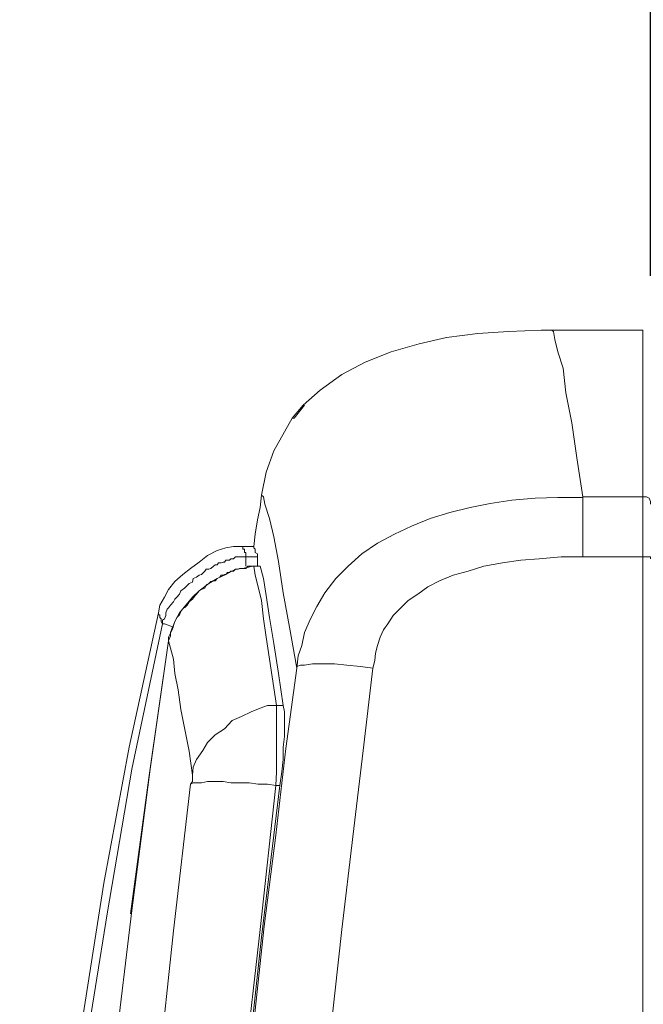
# Model space of a CAD drawing. Header units: millimetres. Extents: x 0 to 283, y 0 to 196.
# Tile 20 of 32: x 100 to 110, y 118 to 134. Entities that reach past the tile are written whole.
import ezdxf

# ---------------------------------------------------------------- set-up
doc = ezdxf.new("R2010")
doc.units = ezdxf.units.MM
doc.layers.get('0').update_dxf_attribs({"linetype": 'CONTINUOUS'})
doc.layers.get('DEFPOINTS').update_dxf_attribs({"linetype": 'CONTINUOUS'})
doc.layers.add('VISIBLE', color=7, linetype='CONTINUOUS', lineweight=0)
doc.styles.add('SANSSERIF', font='sanss___.ttf')
doc.dimstyles.new('ISO-25$0', dxfattribs={"dimtxt": 2.5, "dimasz": 2.5, "dimexe": 1.25, "dimexo": 1, "dimgap": 0.6, "dimtad": 1, "dimdec": 1, "dimzin": 9, "dimdsep": 46, "dimtxsty": 'SANSSERIF', "dimcen": 0.75, "dimadec": 1, "dimazin": 0, "dimtfac": 1, "dimtdec": 1, "dimtmove": 0, "dimatfit": 3, "dimfxl": 1, "dimarcsym": 0})

# ---------------------------------------------------------------- blocks, each defined once
blk = doc.blocks.new('*D35')
at = {"layer": 'DEFPOINTS', "color": 0, "transparency": 16777216}
for p in [(84.675, 140.501), (110.355, 129.045), (84.675, 96.217)]:
    blk.add_point(p, dxfattribs=at)
at = {"layer": 'VISIBLE', "color": 0, "lineweight": -2, "transparency": 16777216}
for p, q in [((84.675, 97.217), (84.675, 141.751)), ((110.355, 130.045), (110.355, 141.751)), ((107.855, 140.501), (87.175, 140.501))]:
    blk.add_line(p, q, dxfattribs=at)
at = {"layer": 'VISIBLE', "color": 0, "transparency": 16777216}
for points in [[(87.175, 140.917), (87.175, 140.084), (84.675, 140.501)], [(107.855, 140.917), (107.855, 140.084), (110.355, 140.501)]]:
    blk.add_solid(points, dxfattribs=at)
at = {"layer": 'VISIBLE', "color": 0, "transparency": 16777216, "insert": (97.515, 142.388), "char_height": 2.5, "attachment_point": 5, "style": 'SANSSERIF'}
blk.add_mtext('51.4', dxfattribs=at)

msp = doc.modelspace()

# ---------------------------------------------------------------- linework, layer by layer
at = {"linetype": 'Continuous', "lineweight": 9}
for points in [[(108.755, 129.167), (108.59, 129.167), (108.061, 129.145), (107.564, 129.112), (107.057, 129.045), (106.615, 128.946), (106.163, 128.814), (105.744, 128.648), (105.369, 128.45), (105.016, 128.196), (104.74, 127.953)], [(108.755, 129.167), (108.789, 129.145), (108.811, 129.012), (108.855, 128.814), (108.943, 128.549), (108.987, 128.152), (109.086, 127.667), (109.164, 127.104), (109.263, 126.475)], [(110.234, 129.167), (108.755, 129.167), (108.755, 129.167)], [(110.234, 129.167), (110.234, 73.934), (110.234, 73.934)], [(104.74, 127.953), (104.564, 127.744), (104.564, 127.744)], [(104.762, 127.953), (104.597, 127.744), (104.597, 127.744)], [(104.564, 127.744), (104.442, 127.523), (104.266, 127.214), (104.144, 126.872), (104.067, 126.497)], [(104.597, 127.744), (104.564, 127.744), (104.564, 127.744)], [(103.946, 125.67), (103.968, 125.869), (104.001, 126.1), (104.045, 126.299), (104.067, 126.497)], [(104.067, 126.497), (104.1, 126.475), (104.122, 126.354), (104.2, 126.122), (104.266, 125.824), (104.343, 125.427), (104.42, 124.92), (104.52, 124.368), (104.641, 123.706)], [(109.263, 126.475), (109.263, 125.505), (109.263, 125.505)], [(109.263, 126.475), (110.234, 126.475), (110.234, 126.475)], [(110.355, 126.354), (110.355, 126.398), (110.333, 126.453), (110.289, 126.475), (110.234, 126.475)], [(104.641, 123.706), (104.663, 123.905), (104.718, 124.07), (104.762, 124.28), (104.861, 124.501), (104.961, 124.699), (105.093, 124.92), (105.27, 125.152), (105.468, 125.35), (105.689, 125.549), (105.943, 125.725), (106.218, 125.869), (106.494, 126.001), (106.792, 126.122), (107.112, 126.222), (107.443, 126.299), (107.763, 126.365), (108.116, 126.42), (108.491, 126.453), (108.855, 126.464), (109.263, 126.464)], [(103.747, 125.67), (103.615, 125.67), (103.494, 125.648), (103.35, 125.604), (103.196, 125.527), (103.063, 125.416), (102.92, 125.317), (102.799, 125.218), (102.666, 125.107), (102.567, 124.975), (102.501, 124.854), (102.424, 124.721), (102.402, 124.6)], [(103.747, 125.67), (103.769, 125.67), (103.769, 125.648), (103.769, 125.626), (103.791, 125.626), (103.791, 125.604), (103.791, 125.571), (103.814, 125.571), (103.814, 125.549)], [(103.946, 125.67), (103.747, 125.67), (103.747, 125.67)], [(103.814, 125.549), (103.814, 125.505), (103.814, 125.505)], [(104.001, 125.505), (104.001, 125.527), (104.001, 125.549), (103.968, 125.571), (103.968, 125.604), (103.968, 125.626), (103.946, 125.648), (103.946, 125.67)], [(101.971, 122.074), (102.468, 124.423), (102.468, 124.479), (102.501, 124.501), (102.523, 124.556), (102.523, 124.6), (102.545, 124.655), (102.567, 124.677), (102.6, 124.721), (102.644, 124.776), (102.666, 124.821), (102.699, 124.854), (102.744, 124.898), (102.766, 124.953), (102.821, 124.997), (102.843, 125.019), (102.898, 125.074), (102.953, 125.096), (102.964, 125.152), (103.019, 125.174), (103.063, 125.207), (103.097, 125.218), (103.152, 125.273), (103.174, 125.306), (103.218, 125.306), (103.251, 125.317), (103.295, 125.35), (103.317, 125.372), (103.35, 125.372), (103.372, 125.405), (103.416, 125.405), (103.45, 125.416), (103.472, 125.416), (103.494, 125.449), (103.516, 125.449), (103.549, 125.449)], [(103.549, 125.449), (103.571, 125.471), (103.593, 125.471), (103.615, 125.471), (103.648, 125.505), (103.67, 125.505), (103.692, 125.505), (103.714, 125.505), (103.747, 125.505), (103.769, 125.505), (103.791, 125.505), (103.814, 125.505)], [(103.814, 125.505), (103.814, 125.35), (103.814, 125.35)], [(103.814, 125.505), (104.001, 125.505), (104.001, 125.505)], [(104.001, 125.505), (104.001, 125.471), (104.001, 125.416), (104.001, 125.372), (104.001, 125.35)], [(105.865, 123.706), (105.898, 123.828), (105.909, 123.949), (105.943, 124.07), (105.987, 124.203), (106.042, 124.324), (106.108, 124.423), (106.196, 124.556), (106.318, 124.677), (106.439, 124.799), (106.593, 124.898), (106.759, 125.019), (106.946, 125.118), (107.167, 125.207), (107.41, 125.273), (107.663, 125.35), (107.961, 125.405), (108.259, 125.449), (108.557, 125.471), (108.91, 125.505), (109.263, 125.505)], [(109.263, 125.505), (110.234, 125.505), (110.234, 125.505)], [(110.355, 125.471), (110.355, 125.505), (110.333, 125.505), (110.289, 125.505), (110.234, 125.505)], [(103.648, 125.306), (103.494, 125.218), (103.35, 125.152), (103.218, 125.074), (103.063, 124.953), (102.953, 124.854), (102.843, 124.721), (102.744, 124.6), (102.666, 124.457), (102.622, 124.324), (102.567, 124.203), (102.567, 124.148)], [(102.821, 124.677), (102.865, 124.721), (102.898, 124.776), (102.953, 124.821), (102.997, 124.876), (103.019, 124.898), (103.063, 124.953), (103.097, 124.975), (103.152, 124.997), (103.174, 125.052), (103.218, 125.074), (103.251, 125.107), (103.295, 125.118), (103.317, 125.118), (103.35, 125.152), (103.394, 125.174), (103.416, 125.207), (103.45, 125.207), (103.472, 125.218), (103.494, 125.218), (103.516, 125.251), (103.549, 125.251)], [(103.549, 125.251), (103.571, 125.273), (103.593, 125.273), (103.615, 125.273), (103.648, 125.306), (103.67, 125.306), (103.692, 125.306), (103.714, 125.317), (103.747, 125.317), (103.769, 125.317), (103.791, 125.317), (103.814, 125.317), (103.847, 125.35), (103.869, 125.35), (103.902, 125.35), (103.924, 125.35), (103.946, 125.35)], [(103.924, 125.35), (103.769, 125.317), (103.648, 125.306)], [(103.946, 125.35), (103.924, 125.35), (103.924, 125.35)], [(103.946, 125.35), (103.968, 125.207), (104.012, 125.019), (104.067, 124.799), (104.1, 124.501), (104.144, 124.203), (104.2, 123.85), (104.31, 123.1)], [(103.946, 125.35), (104.045, 125.35), (104.045, 125.35)], [(103.946, 125.35), (104.045, 125.35), (104.045, 125.35)], [(104.1, 125.152), (104.045, 125.35), (104.045, 125.35)], [(104.42, 123.1), (104.343, 123.618), (104.266, 124.104), (104.2, 124.523), (104.144, 124.876), (104.1, 125.152)], [(100.515, 111.396), (100.67, 113.613), (100.901, 115.841), (101.177, 118.036), (101.519, 120.232), (101.927, 122.427), (102.402, 124.6)], [(102.402, 124.6), (102.402, 124.567), (102.424, 124.567), (102.424, 124.556), (102.424, 124.523), (102.446, 124.501), (102.446, 124.479), (102.446, 124.457), (102.468, 124.423)], [(102.699, 124.523), (102.744, 124.567), (102.766, 124.622)], [(102.468, 124.423), (102.501, 124.423), (102.644, 124.368)], [(102.6, 124.28), (102.622, 124.357), (102.644, 124.401)], [(102.644, 124.401), (102.666, 124.457), (102.699, 124.523)], [(101.949, 119.735), (102.247, 121.93), (102.567, 124.148), (102.6, 124.225), (102.6, 124.28)], [(102.567, 124.148), (102.269, 122.074), (101.971, 119.79), (101.696, 117.507), (101.475, 115.312), (101.265, 113.15), (101.155, 111.296)], [(102.567, 124.148), (102.6, 124.026), (102.644, 123.85), (102.666, 123.618), (102.721, 123.353), (102.766, 123.034)], [(104.641, 123.729), (104.696, 123.751), (104.762, 123.751), (104.895, 123.773), (105.06, 123.773), (105.248, 123.773), (105.446, 123.751), (105.667, 123.729), (105.865, 123.706)], [(103.946, 117.981), (104.111, 119.537), (104.299, 121.004), (104.464, 122.405), (104.641, 123.706)], [(105.192, 117.915), (105.369, 119.482), (105.545, 120.982), (105.711, 122.372), (105.865, 123.706)], [(102.766, 123.034), (102.898, 122.361), (102.953, 121.975)], [(104.31, 123.1), (104.167, 123.1), (104.045, 123.056), (103.902, 123), (103.747, 122.923), (103.593, 122.857), (103.472, 122.725), (103.317, 122.625), (103.196, 122.504), (103.119, 122.372), (103.019, 122.228), (102.964, 122.107), (102.953, 121.975)], [(104.31, 123.1), (104.31, 123), (104.31, 122.901), (104.31, 122.758), (104.31, 122.603), (104.31, 122.427), (104.31, 122.228), (104.31, 122.03), (104.299, 121.809)], [(104.31, 123.1), (104.42, 123.1), (104.42, 123.1)], [(104.42, 123.1), (104.442, 123), (104.442, 122.901), (104.442, 122.758), (104.442, 122.603), (104.42, 122.427), (104.42, 122.228), (104.398, 122.03), (104.365, 121.809)], [(100.515, 110.271), (100.703, 112.642), (100.923, 115.014), (101.199, 117.386), (101.574, 119.735), (101.971, 122.074)], [(102.953, 121.975), (102.953, 121.953), (102.953, 121.93), (102.953, 121.908), (102.953, 121.875), (102.92, 121.831)], [(104.299, 121.809), (104.167, 121.831), (104.012, 121.831), (103.869, 121.853), (103.714, 121.853), (103.571, 121.853), (103.45, 121.875), (103.295, 121.875), (103.196, 121.875), (103.097, 121.853), (103.019, 121.853), (102.964, 121.853), (102.92, 121.831)], [(102.92, 121.831), (102.644, 119.459), (102.402, 117.187), (102.203, 114.992), (102.015, 112.896), (101.872, 110.899), (101.773, 108.969), (101.674, 107.127), (101.618, 105.362)], [(104.299, 121.809), (104.045, 119.482), (103.791, 117.264), (103.593, 115.113), (103.416, 113.072), (103.262, 111.12), (103.174, 109.223), (103.063, 107.425), (103.019, 105.682)], [(103.052, 105.682), (103.174, 108.572), (103.35, 111.396), (103.571, 114.165), (103.791, 116.812), (104.067, 119.36), (104.365, 121.809)], [(104.299, 121.809), (104.365, 121.809), (104.365, 121.809)]]:
    msp.add_lwpolyline(points, dxfattribs=at)
for points in [[(103.946, 125.35), (103.946, 125.35)], [(104.045, 125.35), (104.045, 125.35)], [(102.567, 124.148), (102.567, 124.148)]]:
    msp.add_lwpolyline(points, close=True, dxfattribs=at)

# ---------------------------------------------------------------- dimensions: what is measured, and where the dimension line sits
at = {"layer": 'VISIBLE'}
dim = msp.add_linear_dim(base=(84.675, 140.501), p1=(110.355, 129.045), p2=(84.675, 96.217), dimstyle='ISO-25$0', override={"dimlfac": 2}, dxfattribs=at)
dim.commit()
dim.dimension.update_dxf_attribs({"geometry": '*D35', "text_midpoint": (97.515, 142.388)})

doc.saveas('drawing.dxf')
